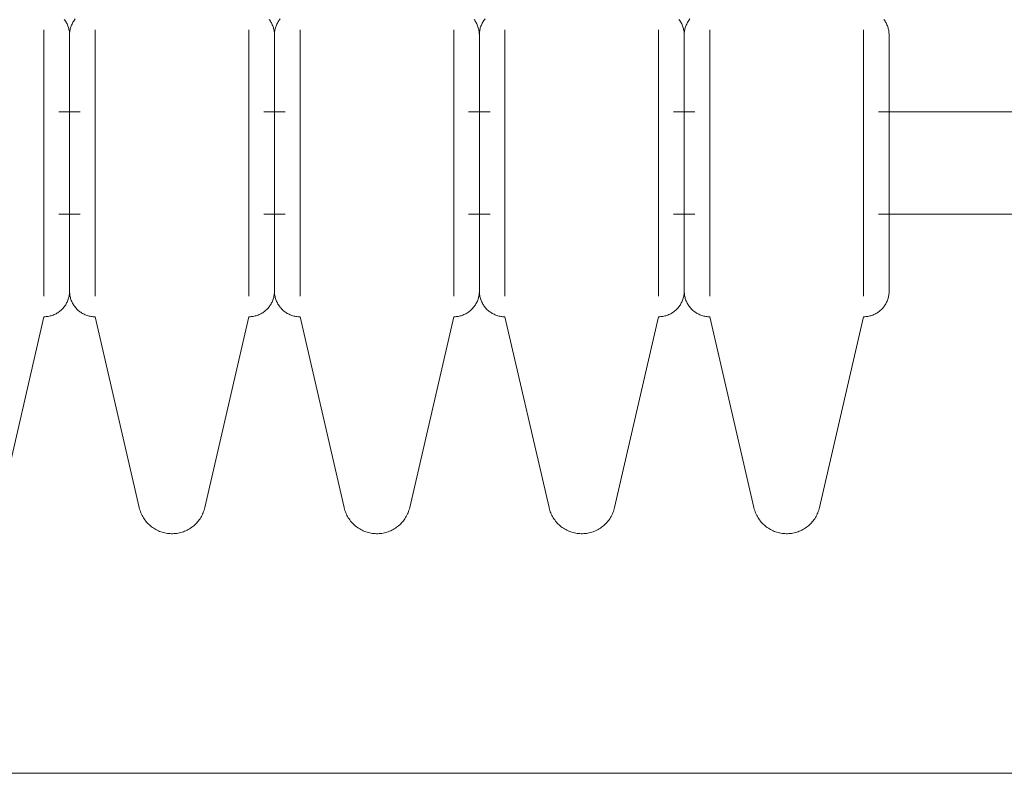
# Model space of a CAD drawing. Header units: inches. Extents: x -1 to 4727, y -3 to 1727.
# Tile 73 of 163: x 2730.32 to 2732.72, y 1374.87 to 1376.71. Entities that reach past the tile are written whole.
import ezdxf

# ---------------------------------------------------------------- set-up
doc = ezdxf.new("R2010")
doc.units = ezdxf.units.IN
doc.header["$LTSCALE"] = 42
doc.header["$MEASUREMENT"] = 0
doc.layers.get('0').update_dxf_attribs({"linetype": 'CONTINUOUS'})
doc.layers.add('I-FURN', color=8, linetype='CONTINUOUS')

# ---------------------------------------------------------------- blocks, each defined once
blk = doc.blocks.new('Game - Foosball Table - Default-3751008-FURNITURE PLAN - FLOOR 09 - EAST')
at = {"lineweight": 9}
for p, q in [((28, -12.0221), (28, 12.0221)), ((26.3861, 3.0566), (26.3861, -0.2761)), ((26.6361, -0.2761), (26.6361, 3.0649)), ((26.5111, -0.3125), (26.1863, -0.3125)), ((26.8358, -0.3125), (26.5111, -0.3125)), ((27.3517, -0.42), (26.8861, -0.3125)), ((26.8861, -0.6875), (27.3517, -0.58)), ((26.5111, -0.6875), (26.1863, -0.6875)), ((26.8358, -0.6875), (26.5111, -0.6875)), ((26.3861, -0.7239), (26.3861, -0.7761)), ((26.6361, -0.7761), (26.6361, -0.7239)), ((26.5111, -0.8125), (26.1863, -0.8125)), ((26.8358, -0.8125), (26.5111, -0.8125)), ((27.3517, -0.92), (26.8861, -0.8125)), ((26.8861, -1.1875), (27.3517, -1.08)), ((26.5111, -1.1875), (26.1863, -1.1875)), ((26.8358, -1.1875), (26.5111, -1.1875)), ((26.3861, -1.2239), (26.3861, -1.2761)), ((26.6361, -1.2761), (26.6361, -1.2239)), ((26.5111, -1.3125), (26.1863, -1.3125)), ((26.8358, -1.3125), (26.5111, -1.3125)), ((27.3517, -1.42), (26.8861, -1.3125)), ((26.8861, -1.6875), (27.3517, -1.58)), ((26.5111, -1.6875), (26.1863, -1.6875)), ((26.8358, -1.6875), (26.5111, -1.6875)), ((26.3861, -1.7239), (26.3861, -1.7761)), ((26.6361, -1.7761), (26.6361, -1.7239)), ((26.5111, -1.8125), (26.1863, -1.8125)), ((26.8358, -1.8125), (26.5111, -1.8125)), ((27.3517, -1.92), (26.8861, -1.8125)), ((26.8861, -2.1875), (27.3517, -2.08)), ((26.5111, -2.1875), (26.1863, -2.1875)), ((26.8358, -2.1875), (26.5111, -2.1875)), ((26.3861, -2.2239), (26.3861, -2.2761)), ((26.6361, -2.2761), (26.6361, -2.2239)), ((26.5111, -2.3125), (26.1863, -2.3125)), ((26.8358, -2.3125), (26.5111, -2.3125)), ((27.3517, -2.42), (26.8861, -2.3125))]:
    blk.add_line(p, q, dxfattribs=at)
at = {"lineweight": 9, "flags": 128}
for points in [[(26.1607, -0.2628), (26.1627, -0.2613), (26.1648, -0.2599), (26.1669, -0.2586), (26.1691, -0.2574), (26.1713, -0.2562), (26.1736, -0.2552), (26.1759, -0.2542), (26.1783, -0.2534), (26.1807, -0.2526), (26.1831, -0.252), (26.1855, -0.2514), (26.1879, -0.2509), (26.1904, -0.2505), (26.1929, -0.2503), (26.1954, -0.2501), (26.1979, -0.25), (26.1986, -0.25)], [(26.5111, -0.25), (26.4986, -0.25), (26.4861, -0.25), (26.4737, -0.25), (26.4613, -0.25), (26.449, -0.25), (26.4368, -0.25), (26.4247, -0.25), (26.4128, -0.25), (26.401, -0.25), (26.3894, -0.25), (26.378, -0.25), (26.3668, -0.25), (26.3558, -0.25), (26.3451, -0.25), (26.3346, -0.25), (26.3244, -0.25), (26.3146, -0.25), (26.305, -0.25), (26.2958, -0.25), (26.2869, -0.25), (26.2784, -0.25), (26.2702, -0.25), (26.2624, -0.25), (26.2551, -0.25), (26.2481, -0.25), (26.2416, -0.25), (26.2355, -0.25), (26.2298, -0.25), (26.2246, -0.25), (26.2198, -0.25), (26.2155, -0.25), (26.2117, -0.25), (26.2083, -0.25), (26.2055, -0.25), (26.2031, -0.25), (26.2012, -0.25), (26.1999, -0.25), (26.199, -0.25), (26.1986, -0.25)], [(26.1986, -0.25), (26.1988, -0.25), (26.1996, -0.25), (26.2008, -0.25), (26.2026, -0.25), (26.2048, -0.25), (26.2075, -0.25), (26.2107, -0.25), (26.2144, -0.25), (26.2186, -0.25), (26.2232, -0.25), (26.2283, -0.25), (26.2339, -0.25), (26.2399, -0.25), (26.2463, -0.25), (26.2532, -0.25), (26.2604, -0.25), (26.2681, -0.25), (26.2761, -0.25), (26.2846, -0.25), (26.2933, -0.25), (26.3025, -0.25), (26.312, -0.25), (26.3218, -0.25), (26.3318, -0.25), (26.3422, -0.25), (26.3529, -0.25), (26.3638, -0.25), (26.3749, -0.25), (26.3863, -0.25)], [(26.8236, -0.25), (26.8233, -0.25), (26.8226, -0.25), (26.8213, -0.25), (26.8196, -0.25), (26.8173, -0.25), (26.8146, -0.25), (26.8114, -0.25), (26.8077, -0.25), (26.8035, -0.25), (26.7989, -0.25), (26.7938, -0.25), (26.7883, -0.25), (26.7823, -0.25), (26.7758, -0.25), (26.769, -0.25), (26.7617, -0.25), (26.7541, -0.25), (26.746, -0.25), (26.7376, -0.25), (26.7288, -0.25), (26.7197, -0.25), (26.7102, -0.25), (26.7004, -0.25), (26.6903, -0.25), (26.6799, -0.25), (26.6693, -0.25), (26.6584, -0.25), (26.6472, -0.25), (26.6359, -0.25), (26.6243, -0.25), (26.6126, -0.25), (26.6007, -0.25), (26.5886, -0.25), (26.5765, -0.25), (26.5642, -0.25), (26.5518, -0.25), (26.5394, -0.25), (26.5269, -0.25), (26.5144, -0.25), (26.5111, -0.25)], [(26.6328, -0.25), (26.6442, -0.25), (26.6554, -0.25), (26.6663, -0.25), (26.6771, -0.25), (26.6875, -0.25), (26.6977, -0.25), (26.7076, -0.25), (26.7171, -0.25), (26.7264, -0.25), (26.7352, -0.25), (26.7438, -0.25), (26.7519, -0.25), (26.7597, -0.25), (26.7671, -0.25), (26.774, -0.25), (26.7806, -0.25), (26.7867, -0.25), (26.7924, -0.25), (26.7976, -0.25), (26.8023, -0.25), (26.8066, -0.25), (26.8105, -0.25), (26.8138, -0.25), (26.8167, -0.25), (26.819, -0.25), (26.8209, -0.25), (26.8223, -0.25), (26.8232, -0.25), (26.8236, -0.25)], [(26.8236, -0.25), (26.8261, -0.25), (26.8286, -0.2502), (26.8311, -0.2504), (26.8335, -0.2508), (26.836, -0.2512), (26.8384, -0.2518), (26.8408, -0.2524), (26.8432, -0.2532), (26.8456, -0.254), (26.8479, -0.2549), (26.8502, -0.256), (26.8524, -0.2571), (26.8546, -0.2583), (26.8568, -0.2595), (26.8589, -0.2609), (26.8609, -0.2624), (26.8629, -0.2639), (26.8648, -0.2655), (26.8666, -0.2672), (26.8684, -0.269), (26.8701, -0.2708), (26.8717, -0.2727), (26.8733, -0.2746), (26.8748, -0.2767), (26.8762, -0.2787), (26.8775, -0.2809), (26.8787, -0.283), (26.8798, -0.2853), (26.8809, -0.2875), (26.8818, -0.2899), (26.8827, -0.2922), (26.8834, -0.2946), (26.8841, -0.297), (26.8847, -0.2994), (26.8852, -0.3019), (26.8855, -0.3043), (26.8858, -0.3068), (26.886, -0.3093), (26.8861, -0.3118), (26.8861, -0.3125)], [(27.3517, -0.42), (27.3548, -0.4208), (27.358, -0.4217), (27.3611, -0.4228), (27.3642, -0.424), (27.3672, -0.4253), (27.3701, -0.4267), (27.373, -0.4282), (27.3759, -0.4299), (27.3787, -0.4316), (27.3814, -0.4335), (27.384, -0.4355), (27.3865, -0.4376), (27.389, -0.4397), (27.3913, -0.442), (27.3936, -0.4444), (27.3958, -0.4469), (27.3979, -0.4494), (27.3998, -0.452), (27.4017, -0.4547), (27.4034, -0.4575), (27.4051, -0.4604), (27.4066, -0.4633), (27.408, -0.4662), (27.4093, -0.4692), (27.4105, -0.4723), (27.4115, -0.4754), (27.4125, -0.4786), (27.4132, -0.4818), (27.4139, -0.485), (27.4145, -0.4882), (27.4149, -0.4915), (27.4151, -0.4948), (27.4153, -0.498), (27.4153, -0.5013), (27.4152, -0.5046), (27.4149, -0.5079), (27.4145, -0.5111), (27.414, -0.5144), (27.4134, -0.5176), (27.4126, -0.5208), (27.4117, -0.524), (27.4107, -0.5271), (27.4096, -0.5302), (27.4083, -0.5332), (27.4069, -0.5362), (27.4054, -0.5391), (27.4038, -0.5419), (27.402, -0.5447), (27.4002, -0.5475), (27.3983, -0.5501), (27.3962, -0.5527), (27.394, -0.5551), (27.3918, -0.5575), (27.3894, -0.5598), (27.387, -0.562), (27.3845, -0.5641), (27.3819, -0.5661), (27.3792, -0.568), (27.3764, -0.5698), (27.3736, -0.5715), (27.3707, -0.573), (27.3678, -0.5745), (27.3648, -0.5758), (27.3617, -0.577), (27.3586, -0.5781), (27.3555, -0.579), (27.3523, -0.5799), (27.3517, -0.58)], [(26.1986, -0.75), (26.1961, -0.75), (26.1936, -0.7498), (26.1911, -0.7496), (26.1886, -0.7492), (26.1862, -0.7488), (26.1837, -0.7482), (26.1813, -0.7476), (26.1789, -0.7468), (26.1766, -0.746), (26.1742, -0.7451), (26.1719, -0.744), (26.1697, -0.7429), (26.1675, -0.7417), (26.1654, -0.7405), (26.1633, -0.7391), (26.1612, -0.7376), (26.1593, -0.7361)], [(26.8861, -0.6875), (26.886, -0.69), (26.8859, -0.6925), (26.8856, -0.695), (26.8853, -0.6975), (26.8848, -0.6999), (26.8843, -0.7024), (26.8836, -0.7048), (26.8829, -0.7072), (26.8821, -0.7095), (26.8811, -0.7118), (26.8801, -0.7141), (26.879, -0.7164), (26.8778, -0.7186), (26.8765, -0.7207), (26.8752, -0.7228), (26.8737, -0.7248), (26.8722, -0.7268), (26.8706, -0.7287), (26.8689, -0.7306), (26.8671, -0.7323), (26.8653, -0.734), (26.8634, -0.7357), (26.8614, -0.7372), (26.8594, -0.7387), (26.8573, -0.7401), (26.8552, -0.7414), (26.853, -0.7426), (26.8508, -0.7438), (26.8485, -0.7448), (26.8462, -0.7458), (26.8439, -0.7466), (26.8415, -0.7474), (26.8391, -0.748), (26.8366, -0.7486), (26.8342, -0.7491), (26.8317, -0.7495), (26.8292, -0.7497), (26.8267, -0.7499), (26.8242, -0.75), (26.8236, -0.75)], [(26.1607, -0.7628), (26.1627, -0.7613), (26.1648, -0.7599), (26.1669, -0.7586), (26.1691, -0.7574), (26.1713, -0.7562), (26.1736, -0.7552), (26.1759, -0.7542), (26.1783, -0.7534), (26.1807, -0.7526), (26.1831, -0.752), (26.1855, -0.7514), (26.1879, -0.7509), (26.1904, -0.7505), (26.1929, -0.7503), (26.1954, -0.7501), (26.1979, -0.75), (26.1986, -0.75)], [(26.3894, -0.75), (26.378, -0.75), (26.3668, -0.75), (26.3558, -0.75), (26.3451, -0.75), (26.3346, -0.75), (26.3244, -0.75), (26.3146, -0.75), (26.305, -0.75), (26.2958, -0.75), (26.2869, -0.75), (26.2784, -0.75), (26.2702, -0.75), (26.2624, -0.75), (26.2551, -0.75), (26.2481, -0.75), (26.2416, -0.75), (26.2355, -0.75), (26.2298, -0.75), (26.2246, -0.75), (26.2198, -0.75), (26.2155, -0.75), (26.2117, -0.75), (26.2083, -0.75), (26.2055, -0.75), (26.2031, -0.75), (26.2012, -0.75), (26.1999, -0.75), (26.199, -0.75), (26.1986, -0.75)], [(26.1986, -0.75), (26.1988, -0.75), (26.1996, -0.75), (26.2008, -0.75), (26.2026, -0.75), (26.2048, -0.75), (26.2075, -0.75), (26.2107, -0.75), (26.2144, -0.75), (26.2186, -0.75), (26.2232, -0.75), (26.2283, -0.75), (26.2339, -0.75), (26.2399, -0.75), (26.2463, -0.75), (26.2532, -0.75), (26.2604, -0.75), (26.2681, -0.75), (26.2761, -0.75), (26.2846, -0.75), (26.2933, -0.75), (26.3025, -0.75), (26.312, -0.75), (26.3218, -0.75), (26.3318, -0.75), (26.3422, -0.75), (26.3529, -0.75), (26.3638, -0.75), (26.3749, -0.75), (26.3863, -0.75), (26.3978, -0.75), (26.4096, -0.75), (26.4215, -0.75), (26.4335, -0.75), (26.4457, -0.75), (26.458, -0.75), (26.4703, -0.75), (26.4827, -0.75), (26.4952, -0.75), (26.5077, -0.75), (26.5111, -0.75)], [(26.5111, -0.75), (26.4986, -0.75), (26.4861, -0.75), (26.4737, -0.75), (26.4613, -0.75), (26.449, -0.75), (26.4368, -0.75), (26.4247, -0.75), (26.4128, -0.75), (26.401, -0.75), (26.3894, -0.75), (26.378, -0.75), (26.3668, -0.75), (26.3558, -0.75), (26.3451, -0.75), (26.3346, -0.75), (26.3244, -0.75), (26.3146, -0.75), (26.305, -0.75), (26.2958, -0.75), (26.2869, -0.75), (26.2784, -0.75), (26.2702, -0.75), (26.2624, -0.75), (26.2551, -0.75), (26.2481, -0.75), (26.2416, -0.75), (26.2355, -0.75), (26.2298, -0.75), (26.2246, -0.75), (26.2198, -0.75), (26.2155, -0.75), (26.2117, -0.75), (26.2083, -0.75), (26.2055, -0.75), (26.2031, -0.75), (26.2012, -0.75), (26.1999, -0.75), (26.199, -0.75), (26.1986, -0.75)], [(26.1986, -0.75), (26.1988, -0.75), (26.1996, -0.75), (26.2008, -0.75), (26.2026, -0.75), (26.2048, -0.75), (26.2075, -0.75), (26.2107, -0.75), (26.2144, -0.75), (26.2186, -0.75), (26.2232, -0.75), (26.2283, -0.75), (26.2339, -0.75), (26.2399, -0.75), (26.2463, -0.75), (26.2532, -0.75), (26.2604, -0.75), (26.2681, -0.75), (26.2761, -0.75), (26.2846, -0.75), (26.2933, -0.75), (26.3025, -0.75), (26.312, -0.75), (26.3218, -0.75), (26.3318, -0.75), (26.3422, -0.75), (26.3529, -0.75), (26.3638, -0.75), (26.3749, -0.75), (26.3863, -0.75)], [(26.5111, -0.75), (26.5236, -0.75), (26.536, -0.75), (26.5485, -0.75), (26.5609, -0.75), (26.5732, -0.75), (26.5854, -0.75), (26.5974, -0.75), (26.6094, -0.75), (26.6212, -0.75), (26.6328, -0.75), (26.6442, -0.75), (26.6554, -0.75), (26.6663, -0.75), (26.6771, -0.75), (26.6875, -0.75), (26.6977, -0.75), (26.7076, -0.75), (26.7171, -0.75), (26.7264, -0.75), (26.7352, -0.75), (26.7438, -0.75), (26.7519, -0.75), (26.7597, -0.75), (26.7671, -0.75), (26.774, -0.75), (26.7806, -0.75), (26.7867, -0.75), (26.7924, -0.75), (26.7976, -0.75), (26.8023, -0.75), (26.8066, -0.75), (26.8105, -0.75), (26.8138, -0.75), (26.8167, -0.75), (26.819, -0.75), (26.8209, -0.75), (26.8223, -0.75), (26.8232, -0.75), (26.8236, -0.75)], [(26.8236, -0.75), (26.8233, -0.75), (26.8226, -0.75), (26.8213, -0.75), (26.8196, -0.75), (26.8173, -0.75), (26.8146, -0.75), (26.8114, -0.75), (26.8077, -0.75), (26.8035, -0.75), (26.7989, -0.75), (26.7938, -0.75), (26.7883, -0.75), (26.7823, -0.75), (26.7758, -0.75), (26.769, -0.75), (26.7617, -0.75), (26.7541, -0.75), (26.746, -0.75), (26.7376, -0.75), (26.7288, -0.75), (26.7197, -0.75), (26.7102, -0.75), (26.7004, -0.75), (26.6903, -0.75), (26.6799, -0.75), (26.6693, -0.75), (26.6584, -0.75), (26.6472, -0.75), (26.6359, -0.75), (26.6243, -0.75), (26.6126, -0.75), (26.6007, -0.75), (26.5886, -0.75), (26.5765, -0.75), (26.5642, -0.75), (26.5518, -0.75), (26.5394, -0.75), (26.5269, -0.75), (26.5144, -0.75), (26.5111, -0.75)], [(26.6328, -0.75), (26.6442, -0.75), (26.6554, -0.75), (26.6663, -0.75), (26.6771, -0.75), (26.6875, -0.75), (26.6977, -0.75), (26.7076, -0.75), (26.7171, -0.75), (26.7264, -0.75), (26.7352, -0.75), (26.7438, -0.75), (26.7519, -0.75), (26.7597, -0.75), (26.7671, -0.75), (26.774, -0.75), (26.7806, -0.75), (26.7867, -0.75), (26.7924, -0.75), (26.7976, -0.75), (26.8023, -0.75), (26.8066, -0.75), (26.8105, -0.75), (26.8138, -0.75), (26.8167, -0.75), (26.819, -0.75), (26.8209, -0.75), (26.8223, -0.75), (26.8232, -0.75), (26.8236, -0.75)], [(26.8236, -0.75), (26.8233, -0.75), (26.8226, -0.75), (26.8213, -0.75), (26.8196, -0.75), (26.8173, -0.75), (26.8146, -0.75), (26.8114, -0.75), (26.8077, -0.75), (26.8035, -0.75), (26.7989, -0.75), (26.7938, -0.75), (26.7883, -0.75), (26.7823, -0.75), (26.7758, -0.75), (26.769, -0.75), (26.7617, -0.75), (26.7541, -0.75), (26.746, -0.75), (26.7376, -0.75), (26.7288, -0.75), (26.7197, -0.75), (26.7102, -0.75), (26.7004, -0.75), (26.6903, -0.75), (26.6799, -0.75), (26.6693, -0.75), (26.6584, -0.75), (26.6472, -0.75), (26.6359, -0.75)], [(26.8236, -0.75), (26.8261, -0.75), (26.8286, -0.7502), (26.8311, -0.7504), (26.8335, -0.7508), (26.836, -0.7512), (26.8384, -0.7518), (26.8408, -0.7524), (26.8432, -0.7532), (26.8456, -0.754), (26.8479, -0.7549), (26.8502, -0.756), (26.8524, -0.7571), (26.8546, -0.7583), (26.8568, -0.7595), (26.8589, -0.7609), (26.8609, -0.7624), (26.8629, -0.7639), (26.8648, -0.7655), (26.8666, -0.7672), (26.8684, -0.769), (26.8701, -0.7708), (26.8717, -0.7727), (26.8733, -0.7746), (26.8748, -0.7767), (26.8762, -0.7787), (26.8775, -0.7809), (26.8787, -0.783), (26.8798, -0.7853), (26.8809, -0.7875), (26.8818, -0.7899), (26.8827, -0.7922), (26.8834, -0.7946), (26.8841, -0.797), (26.8847, -0.7994), (26.8852, -0.8019), (26.8855, -0.8043), (26.8858, -0.8068), (26.886, -0.8093), (26.8861, -0.8118), (26.8861, -0.8125)], [(27.3517, -0.92), (27.3548, -0.9208), (27.358, -0.9217), (27.3611, -0.9228), (27.3642, -0.924), (27.3672, -0.9253), (27.3701, -0.9267), (27.373, -0.9282), (27.3759, -0.9299), (27.3787, -0.9316), (27.3814, -0.9335), (27.384, -0.9355), (27.3865, -0.9376), (27.389, -0.9397), (27.3913, -0.942), (27.3936, -0.9444), (27.3958, -0.9469), (27.3979, -0.9494), (27.3998, -0.952), (27.4017, -0.9547), (27.4034, -0.9575), (27.4051, -0.9604), (27.4066, -0.9633), (27.408, -0.9662), (27.4093, -0.9692), (27.4105, -0.9723), (27.4115, -0.9754), (27.4125, -0.9786), (27.4132, -0.9818), (27.4139, -0.985), (27.4145, -0.9882), (27.4149, -0.9915), (27.4151, -0.9948), (27.4153, -0.998), (27.4153, -1.0013), (27.4152, -1.0046), (27.4149, -1.0079), (27.4145, -1.0111), (27.414, -1.0144), (27.4134, -1.0176), (27.4126, -1.0208), (27.4117, -1.024), (27.4107, -1.0271), (27.4096, -1.0302), (27.4083, -1.0332), (27.4069, -1.0362), (27.4054, -1.0391), (27.4038, -1.0419), (27.402, -1.0447), (27.4002, -1.0475), (27.3983, -1.0501), (27.3962, -1.0527), (27.394, -1.0551), (27.3918, -1.0575), (27.3894, -1.0598), (27.387, -1.062), (27.3845, -1.0641), (27.3819, -1.0661), (27.3792, -1.068), (27.3764, -1.0698), (27.3736, -1.0715), (27.3707, -1.073), (27.3678, -1.0745), (27.3648, -1.0758), (27.3617, -1.077), (27.3586, -1.0781), (27.3555, -1.079), (27.3523, -1.0799), (27.3517, -1.08)], [(26.1986, -1.25), (26.1961, -1.25), (26.1936, -1.2498), (26.1911, -1.2496), (26.1886, -1.2492), (26.1862, -1.2488), (26.1837, -1.2482), (26.1813, -1.2476), (26.1789, -1.2468), (26.1766, -1.246), (26.1742, -1.2451), (26.1719, -1.244), (26.1697, -1.2429), (26.1675, -1.2417), (26.1654, -1.2405), (26.1633, -1.2391), (26.1612, -1.2376), (26.1593, -1.2361)], [(26.8861, -1.1875), (26.886, -1.19), (26.8859, -1.1925), (26.8856, -1.195), (26.8853, -1.1975), (26.8848, -1.1999), (26.8843, -1.2024), (26.8836, -1.2048), (26.8829, -1.2072), (26.8821, -1.2095), (26.8811, -1.2118), (26.8801, -1.2141), (26.879, -1.2164), (26.8778, -1.2186), (26.8765, -1.2207), (26.8752, -1.2228), (26.8737, -1.2248), (26.8722, -1.2268), (26.8706, -1.2287), (26.8689, -1.2306), (26.8671, -1.2323), (26.8653, -1.234), (26.8634, -1.2357), (26.8614, -1.2372), (26.8594, -1.2387), (26.8573, -1.2401), (26.8552, -1.2414), (26.853, -1.2426), (26.8508, -1.2438), (26.8485, -1.2448), (26.8462, -1.2458), (26.8439, -1.2466), (26.8415, -1.2474), (26.8391, -1.248), (26.8366, -1.2486), (26.8342, -1.2491), (26.8317, -1.2495), (26.8292, -1.2497), (26.8267, -1.2499), (26.8242, -1.25), (26.8236, -1.25)], [(26.1607, -1.2628), (26.1627, -1.2613), (26.1648, -1.2599), (26.1669, -1.2586), (26.1691, -1.2574), (26.1713, -1.2562), (26.1736, -1.2552), (26.1759, -1.2542), (26.1783, -1.2534), (26.1807, -1.2526), (26.1831, -1.252), (26.1855, -1.2514), (26.1879, -1.2509), (26.1904, -1.2505), (26.1929, -1.2503), (26.1954, -1.2501), (26.1979, -1.25), (26.1986, -1.25)], [(26.3894, -1.25), (26.378, -1.25), (26.3668, -1.25), (26.3558, -1.25), (26.3451, -1.25), (26.3346, -1.25), (26.3244, -1.25), (26.3146, -1.25), (26.305, -1.25), (26.2958, -1.25), (26.2869, -1.25), (26.2784, -1.25), (26.2702, -1.25), (26.2624, -1.25), (26.2551, -1.25), (26.2481, -1.25), (26.2416, -1.25), (26.2355, -1.25), (26.2298, -1.25), (26.2246, -1.25), (26.2198, -1.25), (26.2155, -1.25), (26.2117, -1.25), (26.2083, -1.25), (26.2055, -1.25), (26.2031, -1.25), (26.2012, -1.25), (26.1999, -1.25), (26.199, -1.25), (26.1986, -1.25)], [(26.1986, -1.25), (26.1988, -1.25), (26.1996, -1.25), (26.2008, -1.25), (26.2026, -1.25), (26.2048, -1.25), (26.2075, -1.25), (26.2107, -1.25), (26.2144, -1.25), (26.2186, -1.25), (26.2232, -1.25), (26.2283, -1.25), (26.2339, -1.25), (26.2399, -1.25), (26.2463, -1.25), (26.2532, -1.25), (26.2604, -1.25), (26.2681, -1.25), (26.2761, -1.25), (26.2846, -1.25), (26.2933, -1.25), (26.3025, -1.25), (26.312, -1.25), (26.3218, -1.25), (26.3318, -1.25), (26.3422, -1.25), (26.3529, -1.25), (26.3638, -1.25), (26.3749, -1.25), (26.3863, -1.25), (26.3978, -1.25), (26.4096, -1.25), (26.4215, -1.25), (26.4335, -1.25), (26.4457, -1.25), (26.458, -1.25), (26.4703, -1.25), (26.4827, -1.25), (26.4952, -1.25), (26.5077, -1.25), (26.5111, -1.25)], [(26.5111, -1.25), (26.4986, -1.25), (26.4861, -1.25), (26.4737, -1.25), (26.4613, -1.25), (26.449, -1.25), (26.4368, -1.25), (26.4247, -1.25), (26.4128, -1.25), (26.401, -1.25), (26.3894, -1.25), (26.378, -1.25), (26.3668, -1.25), (26.3558, -1.25), (26.3451, -1.25), (26.3346, -1.25), (26.3244, -1.25), (26.3146, -1.25), (26.305, -1.25), (26.2958, -1.25), (26.2869, -1.25), (26.2784, -1.25), (26.2702, -1.25), (26.2624, -1.25), (26.2551, -1.25), (26.2481, -1.25), (26.2416, -1.25), (26.2355, -1.25), (26.2298, -1.25), (26.2246, -1.25), (26.2198, -1.25), (26.2155, -1.25), (26.2117, -1.25), (26.2083, -1.25), (26.2055, -1.25), (26.2031, -1.25), (26.2012, -1.25), (26.1999, -1.25), (26.199, -1.25), (26.1986, -1.25)], [(26.1986, -1.25), (26.1988, -1.25), (26.1996, -1.25), (26.2008, -1.25), (26.2026, -1.25), (26.2048, -1.25), (26.2075, -1.25), (26.2107, -1.25), (26.2144, -1.25), (26.2186, -1.25), (26.2232, -1.25), (26.2283, -1.25), (26.2339, -1.25), (26.2399, -1.25), (26.2463, -1.25), (26.2532, -1.25), (26.2604, -1.25), (26.2681, -1.25), (26.2761, -1.25), (26.2846, -1.25), (26.2933, -1.25), (26.3025, -1.25), (26.312, -1.25), (26.3218, -1.25), (26.3318, -1.25), (26.3422, -1.25), (26.3529, -1.25), (26.3638, -1.25), (26.3749, -1.25), (26.3863, -1.25)], [(26.5111, -1.25), (26.5236, -1.25), (26.536, -1.25), (26.5485, -1.25), (26.5609, -1.25), (26.5732, -1.25), (26.5854, -1.25), (26.5974, -1.25), (26.6094, -1.25), (26.6212, -1.25), (26.6328, -1.25), (26.6442, -1.25), (26.6554, -1.25), (26.6663, -1.25), (26.6771, -1.25), (26.6875, -1.25), (26.6977, -1.25), (26.7076, -1.25), (26.7171, -1.25), (26.7264, -1.25), (26.7352, -1.25), (26.7438, -1.25), (26.7519, -1.25), (26.7597, -1.25), (26.7671, -1.25), (26.774, -1.25), (26.7806, -1.25), (26.7867, -1.25), (26.7924, -1.25), (26.7976, -1.25), (26.8023, -1.25), (26.8066, -1.25), (26.8105, -1.25), (26.8138, -1.25), (26.8167, -1.25), (26.819, -1.25), (26.8209, -1.25), (26.8223, -1.25), (26.8232, -1.25), (26.8236, -1.25)], [(26.8236, -1.25), (26.8233, -1.25), (26.8226, -1.25), (26.8213, -1.25), (26.8196, -1.25), (26.8173, -1.25), (26.8146, -1.25), (26.8114, -1.25), (26.8077, -1.25), (26.8035, -1.25), (26.7989, -1.25), (26.7938, -1.25), (26.7883, -1.25), (26.7823, -1.25), (26.7758, -1.25), (26.769, -1.25), (26.7617, -1.25), (26.7541, -1.25), (26.746, -1.25), (26.7376, -1.25), (26.7288, -1.25), (26.7197, -1.25), (26.7102, -1.25), (26.7004, -1.25), (26.6903, -1.25), (26.6799, -1.25), (26.6693, -1.25), (26.6584, -1.25), (26.6472, -1.25), (26.6359, -1.25), (26.6243, -1.25), (26.6126, -1.25), (26.6007, -1.25), (26.5886, -1.25), (26.5765, -1.25), (26.5642, -1.25), (26.5518, -1.25), (26.5394, -1.25), (26.5269, -1.25), (26.5144, -1.25), (26.5111, -1.25)], [(26.6328, -1.25), (26.6442, -1.25), (26.6554, -1.25), (26.6663, -1.25), (26.6771, -1.25), (26.6875, -1.25), (26.6977, -1.25), (26.7076, -1.25), (26.7171, -1.25), (26.7264, -1.25), (26.7352, -1.25), (26.7438, -1.25), (26.7519, -1.25), (26.7597, -1.25), (26.7671, -1.25), (26.774, -1.25), (26.7806, -1.25), (26.7867, -1.25), (26.7924, -1.25), (26.7976, -1.25), (26.8023, -1.25), (26.8066, -1.25), (26.8105, -1.25), (26.8138, -1.25), (26.8167, -1.25), (26.819, -1.25), (26.8209, -1.25), (26.8223, -1.25), (26.8232, -1.25), (26.8236, -1.25)], [(26.8236, -1.25), (26.8233, -1.25), (26.8226, -1.25), (26.8213, -1.25), (26.8196, -1.25), (26.8173, -1.25), (26.8146, -1.25), (26.8114, -1.25), (26.8077, -1.25), (26.8035, -1.25), (26.7989, -1.25), (26.7938, -1.25), (26.7883, -1.25), (26.7823, -1.25), (26.7758, -1.25), (26.769, -1.25), (26.7617, -1.25), (26.7541, -1.25), (26.746, -1.25), (26.7376, -1.25), (26.7288, -1.25), (26.7197, -1.25), (26.7102, -1.25), (26.7004, -1.25), (26.6903, -1.25), (26.6799, -1.25), (26.6693, -1.25), (26.6584, -1.25), (26.6472, -1.25), (26.6359, -1.25)], [(26.8236, -1.25), (26.8261, -1.25), (26.8286, -1.2502), (26.8311, -1.2504), (26.8335, -1.2508), (26.836, -1.2512), (26.8384, -1.2518), (26.8408, -1.2524), (26.8432, -1.2532), (26.8456, -1.254), (26.8479, -1.2549), (26.8502, -1.256), (26.8524, -1.2571), (26.8546, -1.2583), (26.8568, -1.2595), (26.8589, -1.2609), (26.8609, -1.2624), (26.8629, -1.2639), (26.8648, -1.2655), (26.8666, -1.2672), (26.8684, -1.269), (26.8701, -1.2708), (26.8717, -1.2727), (26.8733, -1.2746), (26.8748, -1.2767), (26.8762, -1.2787), (26.8775, -1.2809), (26.8787, -1.283), (26.8798, -1.2853), (26.8809, -1.2875), (26.8818, -1.2899), (26.8827, -1.2922), (26.8834, -1.2946), (26.8841, -1.297), (26.8847, -1.2994), (26.8852, -1.3019), (26.8855, -1.3043), (26.8858, -1.3068), (26.886, -1.3093), (26.8861, -1.3118), (26.8861, -1.3125)], [(27.3517, -1.42), (27.3548, -1.4208), (27.358, -1.4217), (27.3611, -1.4228), (27.3642, -1.424), (27.3672, -1.4253), (27.3701, -1.4267), (27.373, -1.4282), (27.3759, -1.4299), (27.3787, -1.4316), (27.3814, -1.4335), (27.384, -1.4355), (27.3865, -1.4376), (27.389, -1.4397), (27.3913, -1.442), (27.3936, -1.4444), (27.3958, -1.4469), (27.3979, -1.4494), (27.3998, -1.452), (27.4017, -1.4547), (27.4034, -1.4575), (27.4051, -1.4604), (27.4066, -1.4633), (27.408, -1.4662), (27.4093, -1.4692), (27.4105, -1.4723), (27.4115, -1.4754), (27.4125, -1.4786), (27.4132, -1.4818), (27.4139, -1.485), (27.4145, -1.4882), (27.4149, -1.4915), (27.4151, -1.4948), (27.4153, -1.498), (27.4153, -1.5013), (27.4152, -1.5046), (27.4149, -1.5079), (27.4145, -1.5111), (27.414, -1.5144), (27.4134, -1.5176), (27.4126, -1.5208), (27.4117, -1.524), (27.4107, -1.5271), (27.4096, -1.5302), (27.4083, -1.5332), (27.4069, -1.5362), (27.4054, -1.5391), (27.4038, -1.5419), (27.402, -1.5447), (27.4002, -1.5475), (27.3983, -1.5501), (27.3962, -1.5527), (27.394, -1.5551), (27.3918, -1.5575), (27.3894, -1.5598), (27.387, -1.562), (27.3845, -1.5641), (27.3819, -1.5661), (27.3792, -1.568), (27.3764, -1.5698), (27.3736, -1.5715), (27.3707, -1.573), (27.3678, -1.5745), (27.3648, -1.5758), (27.3617, -1.577), (27.3586, -1.5781), (27.3555, -1.579), (27.3523, -1.5799), (27.3517, -1.58)], [(26.1986, -1.75), (26.1961, -1.75), (26.1936, -1.7498), (26.1911, -1.7496), (26.1886, -1.7492), (26.1862, -1.7488), (26.1837, -1.7482), (26.1813, -1.7476), (26.1789, -1.7468), (26.1766, -1.746), (26.1742, -1.7451), (26.1719, -1.744), (26.1697, -1.7429), (26.1675, -1.7417), (26.1654, -1.7405), (26.1633, -1.7391), (26.1612, -1.7376), (26.1593, -1.7361)], [(26.8861, -1.6875), (26.886, -1.69), (26.8859, -1.6925), (26.8856, -1.695), (26.8853, -1.6975), (26.8848, -1.6999), (26.8843, -1.7024), (26.8836, -1.7048), (26.8829, -1.7072), (26.8821, -1.7095), (26.8811, -1.7118), (26.8801, -1.7141), (26.879, -1.7164), (26.8778, -1.7186), (26.8765, -1.7207), (26.8752, -1.7228), (26.8737, -1.7248), (26.8722, -1.7268), (26.8706, -1.7287), (26.8689, -1.7306), (26.8671, -1.7323), (26.8653, -1.734), (26.8634, -1.7357), (26.8614, -1.7372), (26.8594, -1.7387), (26.8573, -1.7401), (26.8552, -1.7414), (26.853, -1.7426), (26.8508, -1.7438), (26.8485, -1.7448), (26.8462, -1.7458), (26.8439, -1.7466), (26.8415, -1.7474), (26.8391, -1.748), (26.8366, -1.7486), (26.8342, -1.7491), (26.8317, -1.7495), (26.8292, -1.7497), (26.8267, -1.7499), (26.8242, -1.75), (26.8236, -1.75)], [(26.1607, -1.7628), (26.1627, -1.7613), (26.1648, -1.7599), (26.1669, -1.7586), (26.1691, -1.7574), (26.1713, -1.7562), (26.1736, -1.7552), (26.1759, -1.7542), (26.1783, -1.7534), (26.1807, -1.7526), (26.1831, -1.752), (26.1855, -1.7514), (26.1879, -1.7509), (26.1904, -1.7505), (26.1929, -1.7503), (26.1954, -1.7501), (26.1979, -1.75), (26.1986, -1.75)], [(26.3894, -1.75), (26.378, -1.75), (26.3668, -1.75), (26.3558, -1.75), (26.3451, -1.75), (26.3346, -1.75), (26.3244, -1.75), (26.3146, -1.75), (26.305, -1.75), (26.2958, -1.75), (26.2869, -1.75), (26.2784, -1.75), (26.2702, -1.75), (26.2624, -1.75), (26.2551, -1.75), (26.2481, -1.75), (26.2416, -1.75), (26.2355, -1.75), (26.2298, -1.75), (26.2246, -1.75), (26.2198, -1.75), (26.2155, -1.75), (26.2117, -1.75), (26.2083, -1.75), (26.2055, -1.75), (26.2031, -1.75), (26.2012, -1.75), (26.1999, -1.75), (26.199, -1.75), (26.1986, -1.75)], [(26.1986, -1.75), (26.1988, -1.75), (26.1996, -1.75), (26.2008, -1.75), (26.2026, -1.75), (26.2048, -1.75), (26.2075, -1.75), (26.2107, -1.75), (26.2144, -1.75), (26.2186, -1.75), (26.2232, -1.75), (26.2283, -1.75), (26.2339, -1.75), (26.2399, -1.75), (26.2463, -1.75), (26.2532, -1.75), (26.2604, -1.75), (26.2681, -1.75), (26.2761, -1.75), (26.2846, -1.75), (26.2933, -1.75), (26.3025, -1.75), (26.312, -1.75), (26.3218, -1.75), (26.3318, -1.75), (26.3422, -1.75), (26.3529, -1.75), (26.3638, -1.75), (26.3749, -1.75), (26.3863, -1.75), (26.3978, -1.75), (26.4096, -1.75), (26.4215, -1.75), (26.4335, -1.75), (26.4457, -1.75), (26.458, -1.75), (26.4703, -1.75), (26.4827, -1.75), (26.4952, -1.75), (26.5077, -1.75), (26.5111, -1.75)], [(26.5111, -1.75), (26.4986, -1.75), (26.4861, -1.75), (26.4737, -1.75), (26.4613, -1.75), (26.449, -1.75), (26.4368, -1.75), (26.4247, -1.75), (26.4128, -1.75), (26.401, -1.75), (26.3894, -1.75), (26.378, -1.75), (26.3668, -1.75), (26.3558, -1.75), (26.3451, -1.75), (26.3346, -1.75), (26.3244, -1.75), (26.3146, -1.75), (26.305, -1.75), (26.2958, -1.75), (26.2869, -1.75), (26.2784, -1.75), (26.2702, -1.75), (26.2624, -1.75), (26.2551, -1.75), (26.2481, -1.75), (26.2416, -1.75), (26.2355, -1.75), (26.2298, -1.75), (26.2246, -1.75), (26.2198, -1.75), (26.2155, -1.75), (26.2117, -1.75), (26.2083, -1.75), (26.2055, -1.75), (26.2031, -1.75), (26.2012, -1.75), (26.1999, -1.75), (26.199, -1.75), (26.1986, -1.75)], [(26.1986, -1.75), (26.1988, -1.75), (26.1996, -1.75), (26.2008, -1.75), (26.2026, -1.75), (26.2048, -1.75), (26.2075, -1.75), (26.2107, -1.75), (26.2144, -1.75), (26.2186, -1.75), (26.2232, -1.75), (26.2283, -1.75), (26.2339, -1.75), (26.2399, -1.75), (26.2463, -1.75), (26.2532, -1.75), (26.2604, -1.75), (26.2681, -1.75), (26.2761, -1.75), (26.2846, -1.75), (26.2933, -1.75), (26.3025, -1.75), (26.312, -1.75), (26.3218, -1.75), (26.3318, -1.75), (26.3422, -1.75), (26.3529, -1.75), (26.3638, -1.75), (26.3749, -1.75), (26.3863, -1.75)], [(26.5111, -1.75), (26.5236, -1.75), (26.536, -1.75), (26.5485, -1.75), (26.5609, -1.75), (26.5732, -1.75), (26.5854, -1.75), (26.5974, -1.75), (26.6094, -1.75), (26.6212, -1.75), (26.6328, -1.75), (26.6442, -1.75), (26.6554, -1.75), (26.6663, -1.75), (26.6771, -1.75), (26.6875, -1.75), (26.6977, -1.75), (26.7076, -1.75), (26.7171, -1.75), (26.7264, -1.75), (26.7352, -1.75), (26.7438, -1.75), (26.7519, -1.75), (26.7597, -1.75), (26.7671, -1.75), (26.774, -1.75), (26.7806, -1.75), (26.7867, -1.75), (26.7924, -1.75), (26.7976, -1.75), (26.8023, -1.75), (26.8066, -1.75), (26.8105, -1.75), (26.8138, -1.75), (26.8167, -1.75), (26.819, -1.75), (26.8209, -1.75), (26.8223, -1.75), (26.8232, -1.75), (26.8236, -1.75)], [(26.8236, -1.75), (26.8233, -1.75), (26.8226, -1.75), (26.8213, -1.75), (26.8196, -1.75), (26.8173, -1.75), (26.8146, -1.75), (26.8114, -1.75), (26.8077, -1.75), (26.8035, -1.75), (26.7989, -1.75), (26.7938, -1.75), (26.7883, -1.75), (26.7823, -1.75), (26.7758, -1.75), (26.769, -1.75), (26.7617, -1.75), (26.7541, -1.75), (26.746, -1.75), (26.7376, -1.75), (26.7288, -1.75), (26.7197, -1.75), (26.7102, -1.75), (26.7004, -1.75), (26.6903, -1.75), (26.6799, -1.75), (26.6693, -1.75), (26.6584, -1.75), (26.6472, -1.75), (26.6359, -1.75), (26.6243, -1.75), (26.6126, -1.75), (26.6007, -1.75), (26.5886, -1.75), (26.5765, -1.75), (26.5642, -1.75), (26.5518, -1.75), (26.5394, -1.75), (26.5269, -1.75), (26.5144, -1.75), (26.5111, -1.75)], [(26.6328, -1.75), (26.6442, -1.75), (26.6554, -1.75), (26.6663, -1.75), (26.6771, -1.75), (26.6875, -1.75), (26.6977, -1.75), (26.7076, -1.75), (26.7171, -1.75), (26.7264, -1.75), (26.7352, -1.75), (26.7438, -1.75), (26.7519, -1.75), (26.7597, -1.75), (26.7671, -1.75), (26.774, -1.75), (26.7806, -1.75), (26.7867, -1.75), (26.7924, -1.75), (26.7976, -1.75), (26.8023, -1.75), (26.8066, -1.75), (26.8105, -1.75), (26.8138, -1.75), (26.8167, -1.75), (26.819, -1.75), (26.8209, -1.75), (26.8223, -1.75), (26.8232, -1.75), (26.8236, -1.75)], [(26.8236, -1.75), (26.8233, -1.75), (26.8226, -1.75), (26.8213, -1.75), (26.8196, -1.75), (26.8173, -1.75), (26.8146, -1.75), (26.8114, -1.75), (26.8077, -1.75), (26.8035, -1.75), (26.7989, -1.75), (26.7938, -1.75), (26.7883, -1.75), (26.7823, -1.75), (26.7758, -1.75), (26.769, -1.75), (26.7617, -1.75), (26.7541, -1.75), (26.746, -1.75), (26.7376, -1.75), (26.7288, -1.75), (26.7197, -1.75), (26.7102, -1.75), (26.7004, -1.75), (26.6903, -1.75), (26.6799, -1.75), (26.6693, -1.75), (26.6584, -1.75), (26.6472, -1.75), (26.6359, -1.75)], [(26.8236, -1.75), (26.8261, -1.75), (26.8286, -1.7502), (26.8311, -1.7504), (26.8335, -1.7508), (26.836, -1.7512), (26.8384, -1.7518), (26.8408, -1.7524), (26.8432, -1.7532), (26.8456, -1.754), (26.8479, -1.7549), (26.8502, -1.756), (26.8524, -1.7571), (26.8546, -1.7583), (26.8568, -1.7595), (26.8589, -1.7609), (26.8609, -1.7624), (26.8629, -1.7639), (26.8648, -1.7655), (26.8666, -1.7672), (26.8684, -1.769), (26.8701, -1.7708), (26.8717, -1.7727), (26.8733, -1.7746), (26.8748, -1.7767), (26.8762, -1.7787), (26.8775, -1.7809), (26.8787, -1.783), (26.8798, -1.7853), (26.8809, -1.7875), (26.8818, -1.7899), (26.8827, -1.7922), (26.8834, -1.7946), (26.8841, -1.797), (26.8847, -1.7994), (26.8852, -1.8019), (26.8855, -1.8043), (26.8858, -1.8068), (26.886, -1.8093), (26.8861, -1.8118), (26.8861, -1.8125)], [(27.3517, -1.92), (27.3548, -1.9208), (27.358, -1.9217), (27.3611, -1.9228), (27.3642, -1.924), (27.3672, -1.9253), (27.3701, -1.9267), (27.373, -1.9282), (27.3759, -1.9299), (27.3787, -1.9316), (27.3814, -1.9335), (27.384, -1.9355), (27.3865, -1.9376), (27.389, -1.9397), (27.3913, -1.942), (27.3936, -1.9444), (27.3958, -1.9469), (27.3979, -1.9494), (27.3998, -1.952), (27.4017, -1.9547), (27.4034, -1.9575), (27.4051, -1.9604), (27.4066, -1.9633), (27.408, -1.9662), (27.4093, -1.9692), (27.4105, -1.9723), (27.4115, -1.9754), (27.4125, -1.9786), (27.4132, -1.9818), (27.4139, -1.985), (27.4145, -1.9882), (27.4149, -1.9915), (27.4151, -1.9948), (27.4153, -1.998), (27.4153, -2.0013), (27.4152, -2.0046), (27.4149, -2.0079), (27.4145, -2.0111), (27.414, -2.0144), (27.4134, -2.0176), (27.4126, -2.0208), (27.4117, -2.024), (27.4107, -2.0271), (27.4096, -2.0302), (27.4083, -2.0332), (27.4069, -2.0362), (27.4054, -2.0391), (27.4038, -2.0419), (27.402, -2.0447), (27.4002, -2.0475), (27.3983, -2.0501), (27.3962, -2.0527), (27.394, -2.0551), (27.3918, -2.0575), (27.3894, -2.0598), (27.387, -2.062), (27.3845, -2.0641), (27.3819, -2.0661), (27.3792, -2.068), (27.3764, -2.0698), (27.3736, -2.0715), (27.3707, -2.073), (27.3678, -2.0745), (27.3648, -2.0758), (27.3617, -2.077), (27.3586, -2.0781), (27.3555, -2.079), (27.3523, -2.0799), (27.3517, -2.08)], [(26.1986, -2.25), (26.1961, -2.25), (26.1936, -2.2498), (26.1911, -2.2496), (26.1886, -2.2492), (26.1862, -2.2488), (26.1837, -2.2482), (26.1813, -2.2476), (26.1789, -2.2468), (26.1766, -2.246), (26.1742, -2.2451), (26.1719, -2.244), (26.1697, -2.2429), (26.1675, -2.2417), (26.1654, -2.2405), (26.1633, -2.2391), (26.1612, -2.2376), (26.1593, -2.2361)], [(26.8861, -2.1875), (26.886, -2.19), (26.8859, -2.1925), (26.8856, -2.195), (26.8853, -2.1975), (26.8848, -2.1999), (26.8843, -2.2024), (26.8836, -2.2048), (26.8829, -2.2072), (26.8821, -2.2095), (26.8811, -2.2118), (26.8801, -2.2141), (26.879, -2.2164), (26.8778, -2.2186), (26.8765, -2.2207), (26.8752, -2.2228), (26.8737, -2.2248), (26.8722, -2.2268), (26.8706, -2.2287), (26.8689, -2.2306), (26.8671, -2.2323), (26.8653, -2.234), (26.8634, -2.2357), (26.8614, -2.2372), (26.8594, -2.2387), (26.8573, -2.2401), (26.8552, -2.2414), (26.853, -2.2426), (26.8508, -2.2438), (26.8485, -2.2448), (26.8462, -2.2458), (26.8439, -2.2466), (26.8415, -2.2474), (26.8391, -2.248), (26.8366, -2.2486), (26.8342, -2.2491), (26.8317, -2.2495), (26.8292, -2.2497), (26.8267, -2.2499), (26.8242, -2.25), (26.8236, -2.25)], [(26.1607, -2.2628), (26.1627, -2.2613), (26.1648, -2.2599), (26.1669, -2.2586), (26.1691, -2.2574), (26.1713, -2.2562), (26.1736, -2.2552), (26.1759, -2.2542), (26.1783, -2.2534), (26.1807, -2.2526), (26.1831, -2.252), (26.1855, -2.2514), (26.1879, -2.2509), (26.1904, -2.2505), (26.1929, -2.2503), (26.1954, -2.2501), (26.1979, -2.25), (26.1986, -2.25)], [(26.3894, -2.25), (26.378, -2.25), (26.3668, -2.25), (26.3558, -2.25), (26.3451, -2.25), (26.3346, -2.25), (26.3244, -2.25), (26.3146, -2.25), (26.305, -2.25), (26.2958, -2.25), (26.2869, -2.25), (26.2784, -2.25), (26.2702, -2.25), (26.2624, -2.25), (26.2551, -2.25), (26.2481, -2.25), (26.2416, -2.25), (26.2355, -2.25), (26.2298, -2.25), (26.2246, -2.25), (26.2198, -2.25), (26.2155, -2.25), (26.2117, -2.25), (26.2083, -2.25), (26.2055, -2.25), (26.2031, -2.25), (26.2012, -2.25), (26.1999, -2.25), (26.199, -2.25), (26.1986, -2.25)], [(26.1986, -2.25), (26.1988, -2.25), (26.1996, -2.25), (26.2008, -2.25), (26.2026, -2.25), (26.2048, -2.25), (26.2075, -2.25), (26.2107, -2.25), (26.2144, -2.25), (26.2186, -2.25), (26.2232, -2.25), (26.2283, -2.25), (26.2339, -2.25), (26.2399, -2.25), (26.2463, -2.25), (26.2532, -2.25), (26.2604, -2.25), (26.2681, -2.25), (26.2761, -2.25), (26.2846, -2.25), (26.2933, -2.25), (26.3025, -2.25), (26.312, -2.25), (26.3218, -2.25), (26.3318, -2.25), (26.3422, -2.25), (26.3529, -2.25), (26.3638, -2.25), (26.3749, -2.25), (26.3863, -2.25), (26.3978, -2.25), (26.4096, -2.25), (26.4215, -2.25), (26.4335, -2.25), (26.4457, -2.25), (26.458, -2.25), (26.4703, -2.25), (26.4827, -2.25), (26.4952, -2.25), (26.5077, -2.25), (26.5111, -2.25)], [(26.5111, -2.25), (26.4986, -2.25), (26.4861, -2.25), (26.4737, -2.25), (26.4613, -2.25), (26.449, -2.25), (26.4368, -2.25), (26.4247, -2.25), (26.4128, -2.25), (26.401, -2.25), (26.3894, -2.25), (26.378, -2.25), (26.3668, -2.25), (26.3558, -2.25), (26.3451, -2.25), (26.3346, -2.25), (26.3244, -2.25), (26.3146, -2.25), (26.305, -2.25), (26.2958, -2.25), (26.2869, -2.25), (26.2784, -2.25), (26.2702, -2.25), (26.2624, -2.25), (26.2551, -2.25), (26.2481, -2.25), (26.2416, -2.25), (26.2355, -2.25), (26.2298, -2.25), (26.2246, -2.25), (26.2198, -2.25), (26.2155, -2.25), (26.2117, -2.25), (26.2083, -2.25), (26.2055, -2.25), (26.2031, -2.25), (26.2012, -2.25), (26.1999, -2.25), (26.199, -2.25), (26.1986, -2.25)], [(26.1986, -2.25), (26.1988, -2.25), (26.1996, -2.25), (26.2008, -2.25), (26.2026, -2.25), (26.2048, -2.25), (26.2075, -2.25), (26.2107, -2.25), (26.2144, -2.25), (26.2186, -2.25), (26.2232, -2.25), (26.2283, -2.25), (26.2339, -2.25), (26.2399, -2.25), (26.2463, -2.25), (26.2532, -2.25), (26.2604, -2.25), (26.2681, -2.25), (26.2761, -2.25), (26.2846, -2.25), (26.2933, -2.25), (26.3025, -2.25), (26.312, -2.25), (26.3218, -2.25), (26.3318, -2.25), (26.3422, -2.25), (26.3529, -2.25), (26.3638, -2.25), (26.3749, -2.25), (26.3863, -2.25)], [(26.5111, -2.25), (26.5236, -2.25), (26.536, -2.25), (26.5485, -2.25), (26.5609, -2.25), (26.5732, -2.25), (26.5854, -2.25), (26.5974, -2.25), (26.6094, -2.25), (26.6212, -2.25), (26.6328, -2.25), (26.6442, -2.25), (26.6554, -2.25), (26.6663, -2.25), (26.6771, -2.25), (26.6875, -2.25), (26.6977, -2.25), (26.7076, -2.25), (26.7171, -2.25), (26.7264, -2.25), (26.7352, -2.25), (26.7438, -2.25), (26.7519, -2.25), (26.7597, -2.25), (26.7671, -2.25), (26.774, -2.25), (26.7806, -2.25), (26.7867, -2.25), (26.7924, -2.25), (26.7976, -2.25), (26.8023, -2.25), (26.8066, -2.25), (26.8105, -2.25), (26.8138, -2.25), (26.8167, -2.25), (26.819, -2.25), (26.8209, -2.25), (26.8223, -2.25), (26.8232, -2.25), (26.8236, -2.25)], [(26.8236, -2.25), (26.8233, -2.25), (26.8226, -2.25), (26.8213, -2.25), (26.8196, -2.25), (26.8173, -2.25), (26.8146, -2.25), (26.8114, -2.25), (26.8077, -2.25), (26.8035, -2.25), (26.7989, -2.25), (26.7938, -2.25), (26.7883, -2.25), (26.7823, -2.25), (26.7758, -2.25), (26.769, -2.25), (26.7617, -2.25), (26.7541, -2.25), (26.746, -2.25), (26.7376, -2.25), (26.7288, -2.25), (26.7197, -2.25), (26.7102, -2.25), (26.7004, -2.25), (26.6903, -2.25), (26.6799, -2.25), (26.6693, -2.25), (26.6584, -2.25), (26.6472, -2.25), (26.6359, -2.25), (26.6243, -2.25), (26.6126, -2.25), (26.6007, -2.25), (26.5886, -2.25), (26.5765, -2.25), (26.5642, -2.25), (26.5518, -2.25), (26.5394, -2.25), (26.5269, -2.25), (26.5144, -2.25), (26.5111, -2.25)], [(26.6328, -2.25), (26.6442, -2.25), (26.6554, -2.25), (26.6663, -2.25), (26.6771, -2.25), (26.6875, -2.25), (26.6977, -2.25), (26.7076, -2.25), (26.7171, -2.25), (26.7264, -2.25), (26.7352, -2.25), (26.7438, -2.25), (26.7519, -2.25), (26.7597, -2.25), (26.7671, -2.25), (26.774, -2.25), (26.7806, -2.25), (26.7867, -2.25), (26.7924, -2.25), (26.7976, -2.25), (26.8023, -2.25), (26.8066, -2.25), (26.8105, -2.25), (26.8138, -2.25), (26.8167, -2.25), (26.819, -2.25), (26.8209, -2.25), (26.8223, -2.25), (26.8232, -2.25), (26.8236, -2.25)], [(26.8236, -2.25), (26.8233, -2.25), (26.8226, -2.25), (26.8213, -2.25), (26.8196, -2.25), (26.8173, -2.25), (26.8146, -2.25), (26.8114, -2.25), (26.8077, -2.25), (26.8035, -2.25), (26.7989, -2.25), (26.7938, -2.25), (26.7883, -2.25), (26.7823, -2.25), (26.7758, -2.25), (26.769, -2.25), (26.7617, -2.25), (26.7541, -2.25), (26.746, -2.25), (26.7376, -2.25), (26.7288, -2.25), (26.7197, -2.25), (26.7102, -2.25), (26.7004, -2.25), (26.6903, -2.25), (26.6799, -2.25), (26.6693, -2.25), (26.6584, -2.25), (26.6472, -2.25), (26.6359, -2.25)], [(26.8236, -2.25), (26.8261, -2.25), (26.8286, -2.2502), (26.8311, -2.2504), (26.8335, -2.2508), (26.836, -2.2512), (26.8384, -2.2518), (26.8408, -2.2524), (26.8432, -2.2532), (26.8456, -2.254), (26.8479, -2.2549), (26.8502, -2.256), (26.8524, -2.2571), (26.8546, -2.2583), (26.8568, -2.2595), (26.8589, -2.2609), (26.8609, -2.2624), (26.8629, -2.2639), (26.8648, -2.2655), (26.8666, -2.2672), (26.8684, -2.269), (26.8701, -2.2708), (26.8717, -2.2727), (26.8733, -2.2746), (26.8748, -2.2767), (26.8762, -2.2787), (26.8775, -2.2809), (26.8787, -2.283), (26.8798, -2.2853), (26.8809, -2.2875), (26.8818, -2.2899), (26.8827, -2.2922), (26.8834, -2.2946), (26.8841, -2.297), (26.8847, -2.2994), (26.8852, -2.3019), (26.8855, -2.3043), (26.8858, -2.3068), (26.886, -2.3093), (26.8861, -2.3118), (26.8861, -2.3125)]]:
    blk.add_lwpolyline(points, dxfattribs=at)

msp = doc.modelspace()

# ---------------------------------------------------------------- block references
at = {"layer": 'I-FURN', "rotation": 269.9999999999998}
msp.add_blockref('Game - Foosball Table - Default-3751008-FURNITURE PLAN - FLOOR 09 - EAST', (2732.6875, 1402.875), dxfattribs=at)

doc.saveas('drawing.dxf')
